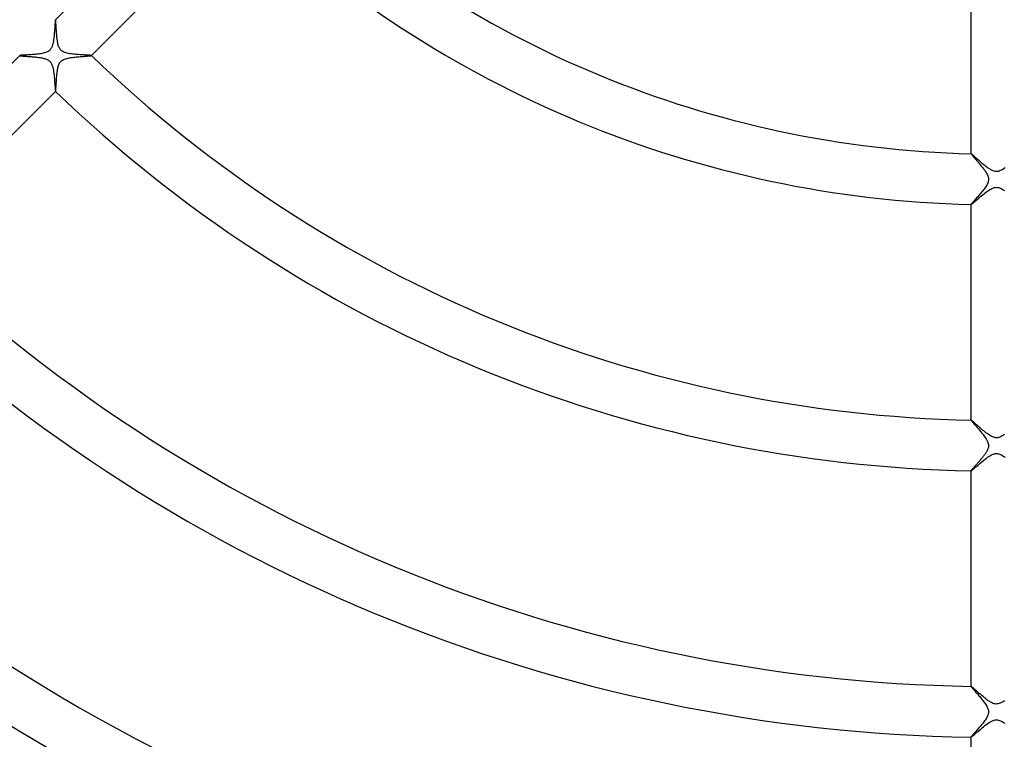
# Model space of a CAD drawing. Header units: millimetres. Extents: x -385 to 385, y -385 to 385.
# Tile 58 of 103: x -77 to 1, y -128 to -71. Entities that reach past the tile are written whole.
import ezdxf

# ---------------------------------------------------------------- set-up
doc = ezdxf.new("R2010")
doc.units = ezdxf.units.MM
doc.layers.add('HIDDEN', color=7, linetype='Continuous')
doc.layers.add('THICK', color=7, linetype='Continuous')

msp = doc.modelspace()

# ---------------------------------------------------------------- linework, layer by layer
at = {"layer": 'HIDDEN'}
for p, q in [((-74.233, -71.405), (-74.234, -71.405)), ((-74.234, -71.405), (-74.234, -71.406)), ((-74.232, -71.405), (-74.233, -71.405)), ((-74.231, -71.405), (-74.232, -71.405)), ((-74.232, -71.405), (-74.232, -71.405)), ((-74.231, -71.406), (-74.231, -71.405)), ((-74.227, -71.414), (-74.231, -71.406)), ((-74.223, -71.43), (-74.227, -71.414)), ((-74.22, -71.454), (-74.223, -71.43)), ((-74.216, -71.486), (-74.22, -71.454)), ((-74.213, -71.526), (-74.216, -71.486)), ((-74.209, -71.572), (-74.213, -71.526)), ((-74.205, -71.625), (-74.209, -71.572)), ((-74.202, -71.683), (-74.205, -71.625)), ((-74.198, -71.748), (-74.202, -71.683)), ((-74.194, -71.818), (-74.198, -71.748)), ((-74.19, -71.892), (-74.194, -71.818)), ((-74.185, -71.97), (-74.19, -71.892)), ((-74.181, -72.053), (-74.185, -71.97)), ((-74.176, -72.139), (-74.181, -72.053)), ((-74.17, -72.228), (-74.176, -72.139)), ((-74.164, -72.32), (-74.17, -72.228)), ((-74.158, -72.415), (-74.164, -72.32)), ((-74.15, -72.51), (-74.158, -72.415)), ((-74.143, -72.606), (-74.15, -72.51)), ((-74.134, -72.701), (-74.143, -72.606)), ((-74.125, -72.796), (-74.134, -72.701)), ((-74.114, -72.888), (-74.125, -72.796)), ((-74.103, -72.979), (-74.114, -72.888)), ((-74.09, -73.067), (-74.103, -72.979)), ((-74.076, -73.153), (-74.09, -73.067)), ((-74.06, -73.236), (-74.076, -73.153)), ((-74.042, -73.32), (-74.06, -73.236)), ((-74.02, -73.404), (-74.042, -73.32)), ((-73.993, -73.487), (-74.02, -73.404)), ((-73.962, -73.566), (-73.993, -73.487)), ((-73.929, -73.635), (-73.962, -73.566)), ((-73.893, -73.696), (-73.929, -73.635)), ((-73.854, -73.749), (-73.893, -73.696)), ((-73.811, -73.798), (-73.854, -73.749)), ((-73.763, -73.843), (-73.811, -73.798)), ((-77.06, -74.232), (-77.061, -74.233)), ((-77.061, -74.233), (-77.06, -74.234)), ((-77.06, -74.231), (-77.06, -74.232)), ((-77.06, -74.232), (-77.06, -74.232)), ((-77.06, -74.234), (-77.06, -74.234)), ((-77.06, -74.234), (-77.06, -74.235)), ((-77.06, -74.235), (-77.053, -74.238)), ((-77.053, -74.238), (-77.041, -74.242)), ((-77.041, -74.242), (-77.024, -74.245)), ((-77.024, -74.245), (-77, -74.249)), ((-77, -74.249), (-76.971, -74.252)), ((-76.971, -74.252), (-76.937, -74.256)), ((-76.937, -74.256), (-76.898, -74.26)), ((-76.898, -74.26), (-76.855, -74.264)), ((-76.855, -74.264), (-76.807, -74.268)), ((-76.807, -74.268), (-76.756, -74.272)), ((-76.756, -74.272), (-76.7, -74.276)), ((-76.7, -74.276), (-76.642, -74.281)), ((-76.642, -74.281), (-76.58, -74.285)), ((-76.58, -74.285), (-76.515, -74.29)), ((-76.515, -74.29), (-76.447, -74.295)), ((-76.447, -74.295), (-76.377, -74.3)), ((-76.377, -74.3), (-76.304, -74.306)), ((-76.304, -74.306), (-76.23, -74.311)), ((-76.23, -74.311), (-76.154, -74.317)), ((-76.154, -74.317), (-76.075, -74.324)), ((-76.075, -74.324), (-75.996, -74.331)), ((-75.996, -74.331), (-75.915, -74.338)), ((-75.915, -74.338), (-75.833, -74.346)), ((-75.833, -74.346), (-75.751, -74.355)), ((-75.751, -74.355), (-75.67, -74.364)), ((-75.67, -74.364), (-75.59, -74.374)), ((-75.59, -74.374), (-75.512, -74.385)), ((-75.512, -74.385), (-75.435, -74.396)), ((-75.435, -74.396), (-75.36, -74.409)), ((-75.36, -74.409), (-75.288, -74.423)), ((-75.288, -74.423), (-75.218, -74.438)), ((-75.218, -74.438), (-75.15, -74.454)), ((-75.15, -74.454), (-75.085, -74.472)), ((-75.085, -74.472), (-75.021, -74.493)), ((-75.021, -74.493), (-74.959, -74.516)), ((-74.959, -74.516), (-74.9, -74.541)), ((-74.9, -74.541), (-74.845, -74.57)), ((-74.845, -74.57), (-74.792, -74.603)), ((-73.71, -73.883), (-73.763, -73.843)), ((-73.649, -73.921), (-73.71, -73.883)), ((-73.577, -73.957), (-73.649, -73.921)), ((-73.495, -73.99), (-73.577, -73.957)), ((-73.403, -74.02), (-73.495, -73.99)), ((-73.306, -74.045), (-73.403, -74.02)), ((-73.205, -74.067), (-73.306, -74.045)), ((-73.1, -74.085), (-73.205, -74.067)), ((-72.991, -74.101), (-73.1, -74.085)), ((-72.879, -74.116), (-72.991, -74.101)), ((-72.764, -74.128), (-72.879, -74.116)), ((-72.647, -74.139), (-72.764, -74.128)), ((-72.529, -74.149), (-72.647, -74.139)), ((-72.41, -74.158), (-72.529, -74.149)), ((-72.293, -74.166), (-72.41, -74.158)), ((-72.178, -74.173), (-72.293, -74.166)), ((-72.066, -74.18), (-72.178, -74.173)), ((-71.959, -74.186), (-72.066, -74.18)), ((-71.858, -74.191), (-71.959, -74.186)), ((-71.765, -74.197), (-71.858, -74.191)), ((-71.68, -74.202), (-71.765, -74.197)), ((-71.604, -74.207), (-71.68, -74.202)), ((-71.539, -74.212), (-71.604, -74.207)), ((-71.486, -74.216), (-71.539, -74.212)), ((-71.445, -74.221), (-71.486, -74.216)), ((-71.418, -74.226), (-71.445, -74.221)), ((-71.406, -74.231), (-71.418, -74.226)), ((-71.405, -74.231), (-71.406, -74.231)), ((-71.406, -74.234), (-71.405, -74.234)), ((-71.405, -74.232), (-71.405, -74.231)), ((-71.405, -74.233), (-71.405, -74.232)), ((-71.405, -74.232), (-71.405, -74.232)), ((-71.405, -74.234), (-71.405, -74.233)), ((-74.792, -74.603), (-74.742, -74.639)), ((-74.742, -74.639), (-74.695, -74.68)), ((-74.695, -74.68), (-74.654, -74.725)), ((-74.654, -74.725), (-74.616, -74.772)), ((-74.616, -74.772), (-74.582, -74.824)), ((-74.582, -74.824), (-74.548, -74.887)), ((-74.548, -74.887), (-74.514, -74.965)), ((-74.514, -74.965), (-74.48, -75.06)), ((-74.48, -75.06), (-74.45, -75.167)), ((-74.45, -75.167), (-74.424, -75.281)), ((-74.424, -75.281), (-74.402, -75.399)), ((-74.402, -75.399), (-74.383, -75.522)), ((-74.383, -75.522), (-74.367, -75.648)), ((-74.367, -75.648), (-74.352, -75.778)), ((-74.352, -75.778), (-74.339, -75.91)), ((-74.339, -75.91), (-74.327, -76.041)), ((-74.327, -76.041), (-74.316, -76.172)), ((-74.316, -76.172), (-74.306, -76.301)), ((-74.306, -76.301), (-74.297, -76.424)), ((-74.297, -76.424), (-74.288, -76.54)), ((-74.288, -76.54), (-74.28, -76.648)), ((-74.28, -76.648), (-74.273, -76.746)), ((-74.273, -76.746), (-74.266, -76.833)), ((-74.266, -76.833), (-74.259, -76.908)), ((-74.259, -76.908), (-74.253, -76.969)), ((-74.253, -76.969), (-74.246, -77.015)), ((-74.246, -77.015), (-74.241, -77.046)), ((-74.241, -77.046), (-74.235, -77.06)), ((-74.235, -77.06), (-74.234, -77.06)), ((-74.234, -77.06), (-74.234, -77.06)), ((-74.234, -77.06), (-74.233, -77.061)), ((-74.233, -77.061), (-74.232, -77.06)), ((-74.232, -77.06), (-74.232, -77.06)), ((-74.232, -77.06), (-74.231, -77.06)), ((-1.999, -81.976), (-2, -81.977)), ((-2, -81.977), (-2, -81.977)), ((-2, -81.977), (-2, -81.978)), ((-1.998, -81.976), (-1.999, -81.976)), ((-1.999, -81.976), (-1.999, -81.976)), ((-1.998, -81.976), (-1.998, -81.976)), ((-1.99, -81.978), (-1.998, -81.976)), ((-1.977, -81.986), (-1.99, -81.978)), ((-1.96, -81.999), (-1.977, -81.986)), ((-1.938, -82.016), (-1.96, -81.999)), ((-1.912, -82.038), (-1.938, -82.016)), ((-1.881, -82.064), (-1.912, -82.038)), ((-1.846, -82.094), (-1.881, -82.064)), ((-1.808, -82.128), (-1.846, -82.094)), ((-1.767, -82.165), (-1.808, -82.128)), ((-1.722, -82.205), (-1.767, -82.165)), ((-1.674, -82.248), (-1.722, -82.205)), ((-1.624, -82.293), (-1.674, -82.248)), ((-1.571, -82.34), (-1.624, -82.293)), ((-1.516, -82.39), (-1.571, -82.34)), ((-1.459, -82.44), (-1.516, -82.39)), ((-1.401, -82.493), (-1.459, -82.44)), ((-1.34, -82.546), (-1.401, -82.493)), ((-1.279, -82.6), (-1.34, -82.546)), ((-1.216, -82.655), (-1.279, -82.6)), ((-1.152, -82.71), (-1.216, -82.655)), ((-1.087, -82.765), (-1.152, -82.71)), ((-1.022, -82.82), (-1.087, -82.765)), ((-0.956, -82.874), (-1.022, -82.82)), ((-0.89, -82.928), (-0.956, -82.874)), ((-0.824, -82.979), (-0.89, -82.928)), ((-0.759, -83.029), (-0.824, -82.979)), ((-0.694, -83.077), (-0.759, -83.029)), ((-0.63, -83.122), (-0.694, -83.077)), ((0.702, -83.071), (0.598, -83.144)), ((-0.567, -83.165), (-0.63, -83.122)), ((-0.505, -83.204), (-0.567, -83.165)), ((-0.444, -83.239), (-0.505, -83.204)), ((-0.381, -83.273), (-0.444, -83.239)), ((-0.314, -83.304), (-0.381, -83.273)), ((-0.244, -83.331), (-0.314, -83.304)), ((-0.172, -83.353), (-0.244, -83.331)), ((-0.099, -83.368), (-0.172, -83.353)), ((-0.025, -83.375), (-0.099, -83.368)), ((0.049, -83.374), (-0.025, -83.375)), ((0.125, -83.364), (0.049, -83.374)), ((0.207, -83.343), (0.125, -83.364)), ((0.297, -83.311), (0.207, -83.343)), ((0.394, -83.266), (0.297, -83.311)), ((0.495, -83.21), (0.394, -83.266)), ((0.598, -83.144), (0.495, -83.21)), ((-0.288, -84.684), (-0.219, -84.66)), ((-0.219, -84.66), (-0.156, -84.643)), ((-0.156, -84.643), (-0.098, -84.632)), ((-0.098, -84.632), (-0.043, -84.626)), ((-0.043, -84.626), (0.011, -84.625)), ((0.011, -84.625), (0.064, -84.628)), ((0.064, -84.628), (0.118, -84.635)), ((0.118, -84.635), (0.172, -84.646)), ((0.172, -84.646), (0.23, -84.663)), ((0.23, -84.663), (0.296, -84.687)), ((-1.414, -85.496), (-1.332, -85.426)), ((-1.332, -85.426), (-1.246, -85.353)), ((-1.246, -85.353), (-1.158, -85.279)), ((-1.158, -85.279), (-1.067, -85.205)), ((-1.067, -85.205), (-0.977, -85.131)), ((-0.977, -85.131), (-0.886, -85.06)), ((-0.886, -85.06), (-0.796, -84.991)), ((-0.796, -84.991), (-0.706, -84.925)), ((-0.706, -84.925), (-0.618, -84.865)), ((-0.618, -84.865), (-0.531, -84.809)), ((-0.531, -84.809), (-0.446, -84.76)), ((-0.446, -84.76), (-0.364, -84.717)), ((-0.364, -84.717), (-0.288, -84.684)), ((0.296, -84.687), (0.37, -84.72)), ((0.37, -84.72), (0.454, -84.764)), ((0.454, -84.764), (0.544, -84.817)), ((0.544, -84.817), (0.636, -84.878)), ((-2, -85.974), (-2, -85.975)), ((-2, -85.975), (-2, -85.976)), ((-2, -85.976), (-1.999, -85.976)), ((-1.999, -85.976), (-1.999, -85.976)), ((-1.999, -85.976), (-1.998, -85.977)), ((-1.998, -85.977), (-1.998, -85.977)), ((-1.998, -85.977), (-1.987, -85.973)), ((-1.987, -85.973), (-1.968, -85.961)), ((-1.968, -85.961), (-1.942, -85.942)), ((-1.942, -85.942), (-1.908, -85.915)), ((-1.908, -85.915), (-1.866, -85.881)), ((-1.866, -85.881), (-1.818, -85.841)), ((-1.818, -85.841), (-1.764, -85.795)), ((-1.764, -85.795), (-1.703, -85.744)), ((-1.703, -85.744), (-1.638, -85.688)), ((-1.638, -85.688), (-1.568, -85.628)), ((-1.568, -85.628), (-1.493, -85.563)), ((-1.493, -85.563), (-1.414, -85.496)), ((-1.999, -102.981), (-2, -102.982)), ((-2, -102.982), (-2, -102.982)), ((-2, -102.982), (-2, -102.983)), ((-1.998, -102.981), (-1.999, -102.981)), ((-1.999, -102.981), (-1.999, -102.981)), ((-1.998, -102.981), (-1.998, -102.981)), ((-1.986, -102.985), (-1.998, -102.981)), ((-1.966, -102.999), (-1.986, -102.985)), ((-1.937, -103.022), (-1.966, -102.999)), ((-1.901, -103.052), (-1.937, -103.022)), ((-1.857, -103.089), (-1.901, -103.052)), ((-1.808, -103.133), (-1.857, -103.089)), ((-1.752, -103.181), (-1.808, -103.133)), ((-1.692, -103.235), (-1.752, -103.181)), ((-1.628, -103.293), (-1.692, -103.235)), ((-1.559, -103.354), (-1.628, -103.293)), ((-1.487, -103.418), (-1.559, -103.354)), ((-1.412, -103.485), (-1.487, -103.418)), ((-1.334, -103.554), (-1.412, -103.485)), ((-1.253, -103.624), (-1.334, -103.554)), ((-1.17, -103.696), (-1.253, -103.624)), ((-1.086, -103.768), (-1.17, -103.696)), ((-0.999, -103.84), (-1.086, -103.768)), ((-0.912, -103.911), (-0.999, -103.84)), ((-0.826, -103.978), (-0.912, -103.911)), ((-0.742, -104.043), (-0.826, -103.978)), ((-0.658, -104.103), (-0.742, -104.043)), ((-0.577, -104.158), (-0.658, -104.103)), ((-0.498, -104.208), (-0.577, -104.158)), ((-0.422, -104.251), (-0.498, -104.208)), ((-0.351, -104.287), (-0.422, -104.251)), ((-0.285, -104.316), (-0.351, -104.287)), ((-0.223, -104.339), (-0.285, -104.316)), ((-0.163, -104.355), (-0.223, -104.339)), ((-0.105, -104.367), (-0.163, -104.355)), ((-0.046, -104.374), (-0.105, -104.367)), ((0.012, -104.375), (-0.046, -104.374)), ((0.072, -104.372), (0.012, -104.375)), ((0.133, -104.362), (0.072, -104.372)), ((0.197, -104.346), (0.133, -104.362)), ((0.264, -104.324), (0.197, -104.346)), ((0.334, -104.295), (0.264, -104.324)), ((0.407, -104.259), (0.334, -104.295)), ((0.482, -104.218), (0.407, -104.259)), ((0.558, -104.171), (0.482, -104.218)), ((0.634, -104.12), (0.558, -104.171)), ((-0.194, -105.652), (-0.123, -105.636)), ((-0.123, -105.636), (-0.057, -105.627)), ((-0.057, -105.627), (0.008, -105.625)), ((0.008, -105.625), (0.072, -105.628)), ((0.072, -105.628), (0.137, -105.638)), ((0.137, -105.638), (0.201, -105.654)), ((-1.4, -106.486), (-1.319, -106.417)), ((-1.319, -106.417), (-1.235, -106.346)), ((-1.235, -106.346), (-1.148, -106.272)), ((-1.148, -106.272), (-1.058, -106.198)), ((-1.058, -106.198), (-0.968, -106.125)), ((-0.968, -106.125), (-0.877, -106.054)), ((-0.877, -106.054), (-0.787, -105.985)), ((-0.787, -105.985), (-0.697, -105.919)), ((-0.697, -105.919), (-0.607, -105.858)), ((-0.607, -105.858), (-0.519, -105.802)), ((-0.519, -105.802), (-0.433, -105.753)), ((-0.433, -105.753), (-0.348, -105.71)), ((-0.348, -105.71), (-0.269, -105.677)), ((-0.269, -105.677), (-0.194, -105.652)), ((0.201, -105.654), (0.269, -105.677)), ((0.269, -105.677), (0.341, -105.707)), ((0.341, -105.707), (0.418, -105.745)), ((0.418, -105.745), (0.501, -105.791)), ((0.501, -105.791), (0.587, -105.845)), ((0.587, -105.845), (0.677, -105.906)), ((-2, -106.979), (-2, -106.98)), ((-2, -106.98), (-2, -106.98)), ((-2, -106.98), (-1.999, -106.981)), ((-1.999, -106.981), (-1.999, -106.981)), ((-1.999, -106.981), (-1.998, -106.981)), ((-1.998, -106.981), (-1.998, -106.981)), ((-1.998, -106.981), (-1.988, -106.978)), ((-1.988, -106.978), (-1.972, -106.968)), ((-1.972, -106.968), (-1.95, -106.952)), ((-1.95, -106.952), (-1.92, -106.929)), ((-1.92, -106.929), (-1.884, -106.9)), ((-1.884, -106.9), (-1.842, -106.865)), ((-1.842, -106.865), (-1.794, -106.825)), ((-1.794, -106.825), (-1.741, -106.779)), ((-1.741, -106.779), (-1.682, -106.729)), ((-1.682, -106.729), (-1.618, -106.674)), ((-1.618, -106.674), (-1.549, -106.614)), ((-1.549, -106.614), (-1.476, -106.552)), ((-1.476, -106.552), (-1.4, -106.486)), ((-1.999, -123.985), (-2, -123.985)), ((-2, -123.985), (-2, -123.986)), ((-2, -123.986), (-2, -123.986)), ((-1.998, -123.984), (-1.999, -123.984)), ((-1.999, -123.984), (-1.999, -123.985)), ((-1.998, -123.984), (-1.998, -123.984)), ((-1.99, -123.987), (-1.998, -123.984)), ((-1.977, -123.994), (-1.99, -123.987)), ((-1.96, -124.007), (-1.977, -123.994)), ((-1.938, -124.024), (-1.96, -124.007)), ((-1.911, -124.046), (-1.938, -124.024)), ((-1.881, -124.071), (-1.911, -124.046)), ((-1.847, -124.101), (-1.881, -124.071)), ((-1.81, -124.133), (-1.847, -124.101)), ((-1.769, -124.169), (-1.81, -124.133)), ((-1.726, -124.207), (-1.769, -124.169)), ((-1.68, -124.248), (-1.726, -124.207)), ((-1.631, -124.292), (-1.68, -124.248)), ((-1.58, -124.337), (-1.631, -124.292)), ((-1.528, -124.384), (-1.58, -124.337)), ((-1.473, -124.433), (-1.528, -124.384)), ((-1.416, -124.482), (-1.473, -124.433)), ((-1.358, -124.534), (-1.416, -124.482)), ((-1.299, -124.586), (-1.358, -124.534)), ((-1.238, -124.638), (-1.299, -124.586)), ((-1.177, -124.691), (-1.238, -124.638)), ((-1.116, -124.743), (-1.177, -124.691)), ((-1.055, -124.795), (-1.116, -124.743)), ((-0.994, -124.845), (-1.055, -124.795)), ((-0.933, -124.895), (-0.994, -124.845)), ((-0.873, -124.943), (-0.933, -124.895)), ((-0.813, -124.989), (-0.873, -124.943)), ((-0.754, -125.034), (-0.813, -124.989)), ((-0.696, -125.076), (-0.754, -125.034)), ((-0.639, -125.116), (-0.696, -125.076)), ((-0.583, -125.154), (-0.639, -125.116)), ((-0.523, -125.193), (-0.583, -125.154)), ((-0.459, -125.231), (-0.523, -125.193)), ((-0.391, -125.268), (-0.459, -125.231)), ((-0.32, -125.302), (-0.391, -125.268)), ((-0.247, -125.331), (-0.32, -125.302)), ((-0.172, -125.353), (-0.247, -125.331)), ((-0.096, -125.368), (-0.172, -125.353)), ((-0.021, -125.375), (-0.096, -125.368)), ((0.053, -125.373), (-0.021, -125.375)), ((0.13, -125.363), (0.053, -125.373)), ((0.215, -125.341), (0.13, -125.363)), ((0.308, -125.307), (0.215, -125.341)), ((0.411, -125.258), (0.308, -125.307)), ((0.52, -125.195), (0.411, -125.258)), ((0.631, -125.122), (0.52, -125.195)), ((-1.346, -127.441), (-1.242, -127.353)), ((-1.242, -127.353), (-1.134, -127.262)), ((-1.134, -127.262), (-1.023, -127.17)), ((-1.023, -127.17), (-0.91, -127.08)), ((-0.91, -127.08), (-0.798, -126.993)), ((-0.798, -126.993), (-0.686, -126.912)), ((-0.686, -126.912), (-0.575, -126.837)), ((-0.575, -126.837), (-0.467, -126.772)), ((-0.467, -126.772), (-0.361, -126.716)), ((-0.361, -126.716), (-0.262, -126.674)), ((-0.262, -126.674), (-0.171, -126.646)), ((-0.171, -126.646), (-0.087, -126.63)), ((-0.087, -126.63), (-0.007, -126.625)), ((-0.007, -126.625), (0.072, -126.628)), ((0.072, -126.628), (0.151, -126.642)), ((0.151, -126.642), (0.231, -126.664)), ((0.231, -126.664), (0.309, -126.693)), ((0.309, -126.693), (0.386, -126.728)), ((0.386, -126.728), (0.461, -126.768)), ((0.461, -126.768), (0.532, -126.81)), ((0.532, -126.81), (0.6, -126.854)), ((0.6, -126.854), (0.664, -126.897)), ((-2, -127.982), (-2, -127.983)), ((-2, -127.983), (-2, -127.983)), ((-2, -127.983), (-1.999, -127.984)), ((-1.999, -127.984), (-1.999, -127.984)), ((-1.999, -127.984), (-1.998, -127.984)), ((-1.998, -127.984), (-1.998, -127.984)), ((-1.998, -127.984), (-1.985, -127.979)), ((-1.985, -127.979), (-1.962, -127.964)), ((-1.962, -127.964), (-1.929, -127.939)), ((-1.929, -127.939), (-1.885, -127.904)), ((-1.885, -127.904), (-1.832, -127.859)), ((-1.832, -127.859), (-1.769, -127.806)), ((-1.769, -127.806), (-1.699, -127.746)), ((-1.699, -127.746), (-1.621, -127.678)), ((-1.621, -127.678), (-1.535, -127.604)), ((-1.535, -127.604), (-1.443, -127.525)), ((-1.443, -127.525), (-1.346, -127.441))]:
    msp.add_line(p, q, dxfattribs=at)
at = {"layer": 'THICK'}
for p, q in [((-74.234, -71.406), (-62.207, -59.379)), ((-59.379, -62.207), (-71.406, -74.234)), ((-2, -81.978), (-2, -64.967)), ((-74.245, -71.448), (-74.251, -71.491)), ((-74.24, -71.419), (-74.245, -71.448)), ((-74.234, -71.406), (-74.24, -71.419)), ((-74.308, -72.226), (-74.318, -72.347)), ((-74.3, -72.109), (-74.308, -72.226)), ((-74.292, -71.996), (-74.3, -72.109)), ((-74.284, -71.889), (-74.292, -71.996)), ((-74.277, -71.79), (-74.284, -71.889)), ((-74.27, -71.699), (-74.277, -71.79)), ((-74.263, -71.618), (-74.27, -71.699)), ((-74.257, -71.548), (-74.263, -71.618)), ((-74.251, -71.491), (-74.257, -71.548)), ((-74.381, -72.96), (-74.399, -73.077)), ((-74.366, -72.84), (-74.381, -72.96)), ((-74.352, -72.717), (-74.366, -72.84)), ((-74.339, -72.593), (-74.352, -72.717)), ((-74.328, -72.47), (-74.339, -72.593)), ((-74.318, -72.347), (-74.328, -72.47)), ((-74.656, -73.77), (-74.691, -73.808)), ((-74.623, -73.729), (-74.656, -73.77)), ((-74.592, -73.684), (-74.623, -73.729)), ((-74.561, -73.631), (-74.592, -73.684)), ((-74.529, -73.566), (-74.561, -73.631)), ((-74.499, -73.49), (-74.529, -73.566)), ((-74.469, -73.399), (-74.499, -73.49)), ((-74.443, -73.298), (-74.469, -73.399)), ((-74.419, -73.19), (-74.443, -73.298)), ((-74.399, -73.077), (-74.419, -73.19)), ((-89.086, -86.257), (-77.06, -74.231)), ((-77.049, -74.227), (-77.06, -74.231)), ((-77.026, -74.222), (-77.049, -74.227)), ((-76.992, -74.218), (-77.026, -74.222)), ((-76.946, -74.213), (-76.992, -74.218)), ((-76.89, -74.209), (-76.946, -74.213)), ((-76.825, -74.204), (-76.89, -74.209)), ((-76.751, -74.199), (-76.825, -74.204)), ((-76.669, -74.194), (-76.751, -74.199)), ((-76.58, -74.189), (-76.669, -74.194)), ((-76.485, -74.183), (-76.58, -74.189)), ((-76.384, -74.178), (-76.485, -74.183)), ((-76.28, -74.171), (-76.384, -74.178)), ((-76.172, -74.164), (-76.28, -74.171)), ((-76.062, -74.157), (-76.172, -74.164)), ((-75.951, -74.148), (-76.062, -74.157)), ((-75.839, -74.138), (-75.951, -74.148)), ((-75.727, -74.128), (-75.839, -74.138)), ((-75.616, -74.115), (-75.727, -74.128)), ((-75.507, -74.102), (-75.616, -74.115)), ((-75.401, -74.086), (-75.507, -74.102)), ((-75.297, -74.068), (-75.401, -74.086)), ((-75.197, -74.047), (-75.297, -74.068)), ((-75.102, -74.023), (-75.197, -74.047)), ((-75.014, -73.995), (-75.102, -74.023)), ((-74.937, -73.966), (-75.014, -73.995)), ((-74.872, -73.936), (-74.937, -73.966)), ((-74.817, -73.905), (-74.872, -73.936)), ((-74.772, -73.875), (-74.817, -73.905)), ((-74.73, -73.843), (-74.772, -73.875)), ((-74.691, -73.808), (-74.73, -73.843)), ((-73.671, -74.583), (-73.598, -74.544)), ((-73.598, -74.544), (-73.516, -74.508)), ((-73.516, -74.508), (-73.43, -74.479)), ((-73.43, -74.479), (-73.343, -74.454)), ((-73.343, -74.454), (-73.255, -74.433)), ((-73.255, -74.433), (-73.169, -74.415)), ((-73.169, -74.415), (-73.081, -74.4)), ((-73.081, -74.4), (-72.989, -74.386)), ((-72.989, -74.386), (-72.895, -74.373)), ((-72.895, -74.373), (-72.798, -74.361)), ((-72.798, -74.361), (-72.7, -74.35)), ((-72.7, -74.35), (-72.6, -74.34)), ((-72.6, -74.34), (-72.501, -74.331)), ((-72.501, -74.331), (-72.401, -74.322)), ((-72.401, -74.322), (-72.302, -74.314)), ((-72.302, -74.314), (-72.206, -74.307)), ((-72.206, -74.307), (-72.115, -74.3)), ((-72.115, -74.3), (-72.028, -74.294)), ((-72.028, -74.294), (-71.945, -74.288)), ((-71.945, -74.288), (-71.868, -74.282)), ((-71.868, -74.282), (-71.796, -74.277)), ((-71.796, -74.277), (-71.729, -74.272)), ((-71.729, -74.272), (-71.668, -74.267)), ((-71.668, -74.267), (-71.612, -74.263)), ((-71.612, -74.263), (-71.563, -74.258)), ((-71.563, -74.258), (-71.519, -74.254)), ((-71.519, -74.254), (-71.482, -74.25)), ((-71.482, -74.25), (-71.452, -74.246)), ((-71.452, -74.246), (-71.429, -74.242)), ((-71.429, -74.242), (-71.413, -74.238)), ((-71.413, -74.238), (-71.406, -74.234)), ((-74.09, -75.425), (-74.076, -75.339)), ((-74.076, -75.339), (-74.06, -75.257)), ((-74.06, -75.257), (-74.042, -75.176)), ((-74.042, -75.176), (-74.021, -75.094)), ((-74.021, -75.094), (-73.995, -75.012)), ((-73.995, -75.012), (-73.964, -74.933)), ((-73.964, -74.933), (-73.928, -74.857)), ((-73.928, -74.857), (-73.887, -74.789)), ((-73.887, -74.789), (-73.842, -74.729)), ((-73.842, -74.729), (-73.792, -74.675)), ((-73.792, -74.675), (-73.735, -74.627)), ((-73.735, -74.627), (-73.671, -74.583)), ((-74.164, -76.177), (-74.158, -76.081)), ((-74.158, -76.081), (-74.151, -75.985)), ((-74.151, -75.985), (-74.143, -75.889)), ((-74.143, -75.889), (-74.134, -75.793)), ((-74.134, -75.793), (-74.125, -75.698)), ((-74.125, -75.698), (-74.114, -75.605)), ((-74.114, -75.605), (-74.103, -75.514)), ((-74.103, -75.514), (-74.09, -75.425)), ((-74.212, -76.928), (-74.208, -76.878)), ((-74.208, -76.878), (-74.204, -76.821)), ((-74.204, -76.821), (-74.2, -76.757)), ((-74.2, -76.757), (-74.195, -76.687)), ((-74.195, -76.687), (-74.191, -76.612)), ((-74.191, -76.612), (-74.186, -76.533)), ((-74.186, -76.533), (-74.181, -76.449)), ((-74.181, -76.449), (-74.176, -76.362)), ((-74.176, -76.362), (-74.17, -76.271)), ((-74.17, -76.271), (-74.164, -76.177)), ((-74.231, -77.06), (-86.257, -89.086)), ((-74.231, -77.06), (-74.227, -77.051)), ((-74.227, -77.051), (-74.223, -77.033)), ((-74.223, -77.033), (-74.219, -77.007)), ((-74.219, -77.007), (-74.215, -76.971)), ((-74.215, -76.971), (-74.212, -76.928)), ((-2, -81.978), (-1.994, -81.991)), ((-1.994, -81.991), (-1.978, -82.016)), ((-1.978, -82.016), (-1.951, -82.051)), ((-1.951, -82.051), (-1.914, -82.097)), ((-1.914, -82.097), (-1.868, -82.152)), ((-1.868, -82.152), (-1.814, -82.216)), ((-1.814, -82.216), (-1.752, -82.288)), ((-1.752, -82.288), (-1.685, -82.367)), ((-1.685, -82.367), (-1.611, -82.452)), ((-1.611, -82.452), (-1.533, -82.542)), ((-1.533, -82.542), (-1.451, -82.638)), ((-1.451, -82.638), (-1.366, -82.738)), ((-1.366, -82.738), (-1.279, -82.841)), ((-1.279, -82.841), (-1.193, -82.946)), ((-1.193, -82.946), (-1.109, -83.05)), ((-1.109, -83.05), (-1.028, -83.155)), ((-1.028, -83.155), (-0.951, -83.258)), ((-0.951, -83.258), (-0.879, -83.36)), ((-0.879, -83.36), (-0.815, -83.459)), ((-0.815, -83.459), (-0.758, -83.556)), ((-0.758, -83.556), (-0.712, -83.646)), ((-0.712, -83.646), (-0.678, -83.727)), ((-0.678, -83.727), (-0.654, -83.8)), ((-0.654, -83.8), (-0.638, -83.863)), ((-0.638, -83.863), (-0.629, -83.922)), ((-0.861, -84.605), (-0.916, -84.684)), ((-0.81, -84.526), (-0.861, -84.605)), ((-0.764, -84.448), (-0.81, -84.526)), ((-0.724, -84.372), (-0.764, -84.448)), ((-0.69, -84.298), (-0.724, -84.372)), ((-0.663, -84.227), (-0.69, -84.298)), ((-0.645, -84.161), (-0.663, -84.227)), ((-0.632, -84.099), (-0.645, -84.161)), ((-0.626, -84.039), (-0.632, -84.099)), ((-0.629, -83.922), (-0.625, -83.98)), ((-0.625, -83.98), (-0.626, -84.039)), ((-1.499, -85.391), (-1.562, -85.462)), ((-1.434, -85.318), (-1.499, -85.391)), ((-1.369, -85.243), (-1.434, -85.318)), ((-1.302, -85.166), (-1.369, -85.243)), ((-1.235, -85.087), (-1.302, -85.166)), ((-1.168, -85.007), (-1.235, -85.087)), ((-1.102, -84.926), (-1.168, -85.007)), ((-1.038, -84.845), (-1.102, -84.926)), ((-0.976, -84.765), (-1.038, -84.845)), ((-0.916, -84.684), (-0.976, -84.765)), ((-1.996, -85.964), (-2, -85.974)), ((-2, -102.983), (-2, -85.974)), ((-1.985, -85.948), (-1.996, -85.964)), ((-1.967, -85.924), (-1.985, -85.948)), ((-1.942, -85.893), (-1.967, -85.924)), ((-1.911, -85.856), (-1.942, -85.893)), ((-1.874, -85.814), (-1.911, -85.856)), ((-1.833, -85.766), (-1.874, -85.814)), ((-1.786, -85.713), (-1.833, -85.766)), ((-1.735, -85.656), (-1.786, -85.713)), ((-1.68, -85.595), (-1.735, -85.656)), ((-1.622, -85.53), (-1.68, -85.595)), ((-1.562, -85.462), (-1.622, -85.53)), ((-2, -102.983), (-1.994, -102.996)), ((-1.994, -102.996), (-1.978, -103.021)), ((-1.978, -103.021), (-1.951, -103.056)), ((-1.951, -103.056), (-1.913, -103.103)), ((-1.913, -103.103), (-1.865, -103.16)), ((-1.865, -103.16), (-1.809, -103.226)), ((-1.809, -103.226), (-1.744, -103.301)), ((-1.744, -103.301), (-1.672, -103.384)), ((-1.672, -103.384), (-1.594, -103.475)), ((-1.594, -103.475), (-1.51, -103.572)), ((-1.51, -103.572), (-1.421, -103.675)), ((-1.421, -103.675), (-1.329, -103.784)), ((-1.329, -103.784), (-1.235, -103.897)), ((-1.235, -103.897), (-1.142, -104.01)), ((-1.142, -104.01), (-1.052, -104.124)), ((-1.052, -104.124), (-0.966, -104.238)), ((-0.966, -104.238), (-0.886, -104.35)), ((-0.886, -104.35), (-0.815, -104.46)), ((-0.815, -104.46), (-0.753, -104.566)), ((-0.753, -104.566), (-0.703, -104.667)), ((-0.703, -104.667), (-0.667, -104.757)), ((-0.667, -104.757), (-0.644, -104.839)), ((-0.644, -104.839), (-0.63, -104.912)), ((-0.87, -105.619), (-0.906, -105.67)), ((-0.836, -105.567), (-0.87, -105.619)), ((-0.8, -105.511), (-0.836, -105.567)), ((-0.765, -105.452), (-0.8, -105.511)), ((-0.732, -105.389), (-0.765, -105.452)), ((-0.701, -105.324), (-0.732, -105.389)), ((-0.674, -105.257), (-0.701, -105.324)), ((-0.651, -105.188), (-0.674, -105.257)), ((-0.635, -105.118), (-0.651, -105.188)), ((-0.627, -105.049), (-0.635, -105.118)), ((-0.63, -104.912), (-0.625, -104.981)), ((-0.625, -104.981), (-0.627, -105.049)), ((-1.485, -106.378), (-1.531, -106.43)), ((-1.438, -106.325), (-1.485, -106.378)), ((-1.391, -106.27), (-1.438, -106.325)), ((-1.343, -106.215), (-1.391, -106.27)), ((-1.295, -106.16), (-1.343, -106.215)), ((-1.248, -106.104), (-1.295, -106.16)), ((-1.201, -106.049), (-1.248, -106.104)), ((-1.155, -105.993), (-1.201, -106.049)), ((-1.111, -105.938), (-1.155, -105.993)), ((-1.067, -105.883), (-1.111, -105.938)), ((-1.024, -105.829), (-1.067, -105.883)), ((-0.983, -105.775), (-1.024, -105.829)), ((-0.943, -105.722), (-0.983, -105.775)), ((-0.906, -105.67), (-0.943, -105.722)), ((-1.998, -106.972), (-2, -106.979)), ((-2, -123.986), (-2, -106.979)), ((-1.992, -106.961), (-1.998, -106.972)), ((-1.981, -106.947), (-1.992, -106.961)), ((-1.967, -106.928), (-1.981, -106.947)), ((-1.949, -106.906), (-1.967, -106.928)), ((-1.928, -106.88), (-1.949, -106.906)), ((-1.903, -106.851), (-1.928, -106.88)), ((-1.876, -106.819), (-1.903, -106.851)), ((-1.846, -106.785), (-1.876, -106.819)), ((-1.813, -106.748), (-1.846, -106.785)), ((-1.778, -106.708), (-1.813, -106.748)), ((-1.741, -106.666), (-1.778, -106.708)), ((-1.702, -106.622), (-1.741, -106.666)), ((-1.661, -106.577), (-1.702, -106.622)), ((-1.619, -106.529), (-1.661, -106.577)), ((-1.576, -106.48), (-1.619, -106.529)), ((-1.531, -106.43), (-1.576, -106.48)), ((-2, -123.986), (-1.997, -123.994)), ((-1.997, -123.994), (-1.99, -124.007)), ((-1.99, -124.007), (-1.977, -124.025)), ((-1.977, -124.025), (-1.96, -124.048)), ((-1.96, -124.048), (-1.937, -124.076)), ((-1.937, -124.076), (-1.911, -124.109)), ((-1.911, -124.109), (-1.879, -124.146)), ((-1.879, -124.146), (-1.843, -124.188)), ((-1.843, -124.188), (-1.804, -124.234)), ((-1.804, -124.234), (-1.761, -124.284)), ((-1.761, -124.284), (-1.714, -124.338)), ((-1.714, -124.338), (-1.665, -124.395)), ((-1.665, -124.395), (-1.612, -124.456)), ((-1.612, -124.456), (-1.557, -124.519)), ((-1.557, -124.519), (-1.501, -124.585)), ((-1.501, -124.585), (-1.442, -124.652)), ((-1.442, -124.652), (-1.383, -124.722)), ((-1.383, -124.722), (-1.322, -124.794)), ((-1.322, -124.794), (-1.261, -124.867)), ((-1.261, -124.867), (-1.2, -124.941)), ((-1.2, -124.941), (-1.138, -125.016)), ((-1.138, -125.016), (-1.078, -125.093)), ((-1.078, -125.093), (-1.019, -125.169)), ((-1.019, -125.169), (-0.961, -125.245)), ((-0.961, -125.245), (-0.907, -125.321)), ((-0.907, -125.321), (-0.855, -125.397)), ((-0.855, -125.397), (-0.807, -125.472)), ((-0.807, -125.472), (-0.764, -125.546)), ((-0.764, -125.546), (-0.726, -125.619)), ((-0.726, -125.619), (-0.694, -125.689)), ((-0.694, -125.689), (-0.668, -125.755)), ((-0.668, -125.755), (-0.649, -125.817)), ((-0.649, -125.817), (-0.636, -125.876)), ((-0.873, -126.623), (-0.93, -126.704)), ((-0.82, -126.543), (-0.873, -126.623)), ((-0.773, -126.465), (-0.82, -126.543)), ((-0.733, -126.391), (-0.773, -126.465)), ((-0.7, -126.323), (-0.733, -126.391)), ((-0.675, -126.26), (-0.7, -126.323)), ((-0.655, -126.202), (-0.675, -126.26)), ((-0.641, -126.148), (-0.655, -126.202)), ((-0.631, -126.093), (-0.641, -126.148)), ((-0.636, -125.876), (-0.628, -125.931)), ((-0.626, -126.039), (-0.631, -126.093)), ((-0.628, -125.931), (-0.625, -125.986)), ((-0.625, -125.986), (-0.626, -126.039)), ((-1.477, -127.371), (-1.545, -127.448)), ((-1.407, -127.291), (-1.477, -127.371)), ((-1.337, -127.209), (-1.407, -127.291)), ((-1.266, -127.126), (-1.337, -127.209)), ((-1.195, -127.042), (-1.266, -127.126)), ((-1.125, -126.957), (-1.195, -127.042)), ((-1.057, -126.872), (-1.125, -126.957)), ((-0.992, -126.787), (-1.057, -126.872)), ((-0.93, -126.704), (-0.992, -126.787)), ((-1.995, -127.97), (-2, -127.982)), ((-2, -144.989), (-2, -127.982)), ((-1.98, -127.948), (-1.995, -127.97)), ((-1.957, -127.918), (-1.98, -127.948)), ((-1.925, -127.879), (-1.957, -127.918)), ((-1.886, -127.834), (-1.925, -127.879)), ((-1.841, -127.782), (-1.886, -127.834)), ((-1.79, -127.724), (-1.841, -127.782)), ((-1.735, -127.661), (-1.79, -127.724)), ((-1.675, -127.594), (-1.735, -127.661)), ((-1.611, -127.523), (-1.675, -127.594)), ((-1.545, -127.448), (-1.611, -127.523))]:
    msp.add_line(p, q, dxfattribs=at)
for radius, start, end in [(82, 226.39759, 268.6024), (86, 226.33256, 268.66743), (103, 226.1126, 268.88739), (107, 226.071, 268.92899), (124, 225.92415, 269.07584), (128, 225.89527, 269.10471), (145, 225.79031, 269.20968), (149, 225.76911, 269.23088), (166, 225.69033, 269.30966), (170, 225.67406, 269.32593)]:
    msp.add_arc((0, 0), radius, start, end, dxfattribs=at)

doc.saveas('drawing.dxf')
